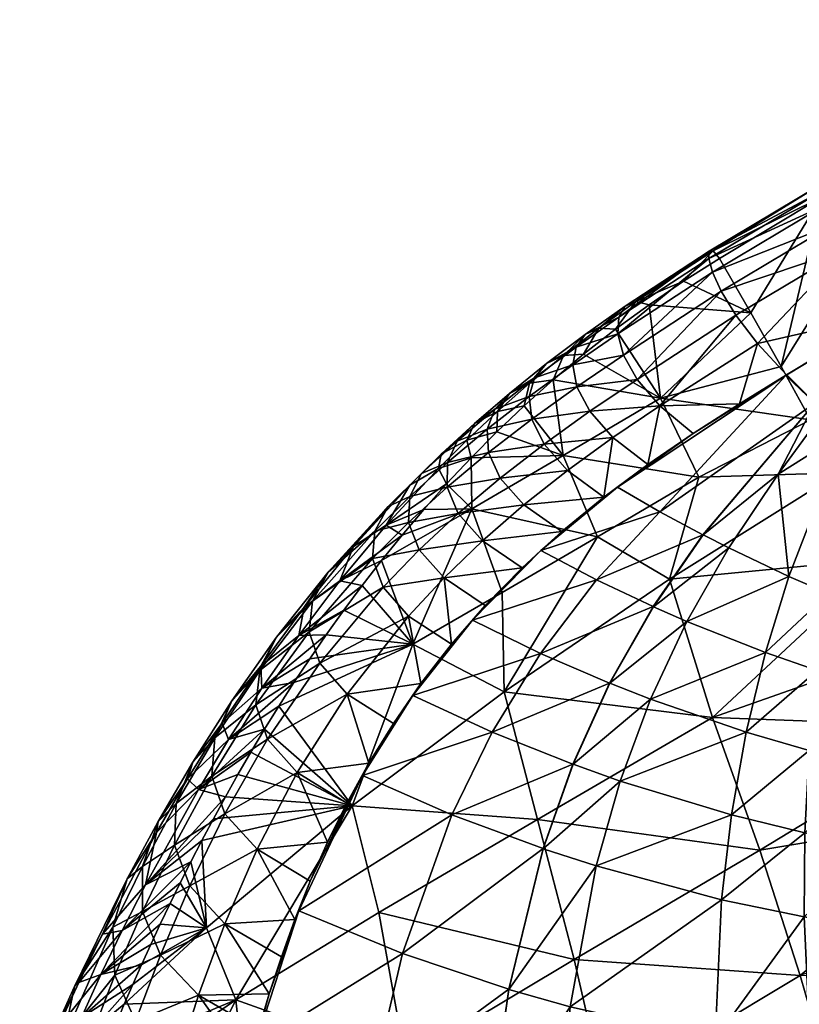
# Model space of a CAD drawing. Header units: millimetres. Extents: x -296 to 288, y -743 to -158.
# Tile 222 of 256: x -222 to -201, y -228 to -201. Entities that reach past the tile are written whole.
import ezdxf

# ---------------------------------------------------------------- set-up
doc = ezdxf.new("R2010")
doc.units = ezdxf.units.MM
doc.header["$MEASUREMENT"] = 0
doc.layers.add('Výchozí', color=7, linetype='Continuous', true_color=0x000000)

msp = doc.modelspace()

# ---------------------------------------------------------------- meshes
at = {"layer": 'Výchozí'}
mesh = msp.add_polyface(dxfattribs=at)
corners = [(-203.928, -208.438, 182.872), (-202.952, -207.822, 182.919), (-202.094, -209.302, 177.219), (-201.262, -210.772, 171.389), (-204.564, -211.635, 174.921), (-202.094, -209.302, 177.219), (-200.097, -212.013, 187.812), (-195.566, -207.7, 187.906), (-198.348, -209.336, 187.903), (-201.113, -211.003, 187.898), (-200.339, -211.772, 187.837), (-201.115, -211, 187.898), (-200.338, -211.773, 187.837), (-200.164, -206.145, 182.924), (-202.094, -209.302, 177.219), (-202.952, -207.822, 182.919), (-201.262, -210.772, 171.389), (-200.458, -212.23, 165.433), (-197.36, -204.496, 182.927), (-197.36, -204.496, 182.927), (-202.399, -211.789, 187.891), (-201.115, -211, 187.898), (-201.911, -210.139, 187.861), (-202.498, -209.37, 187.646), (-204.577, -211.85, 187.858), (-205.2, -211.126, 187.65), (-202.899, -208.713, 187.257), (-202.952, -207.822, 182.919), (-203.928, -208.438, 182.872), (-203.125, -207.613, 184.087), (-197.36, -204.496, 182.927), (-200.18, -205.793, 185.108), (-194.539, -202.874, 182.93), (-200.164, -206.145, 182.924), (-202.952, -207.822, 182.919), (-203.125, -207.613, 184.087), (-200.164, -206.145, 182.924), (-203.229, -207.618, 185.11), (-200.191, -205.993, 185.981), (-191.963, -201.291, 185.97), (-203.242, -207.817, 185.983), (-200.09, -206.367, 186.699), (-203.14, -208.189, 186.701), (-191.864, -201.67, 186.691), (-199.853, -206.894, 187.257), (-202.899, -208.713, 187.257), (-191.635, -202.203, 187.254), (-199.457, -207.553, 187.648), (-201.911, -210.139, 187.861), (-202.498, -209.37, 187.646), (-191.255, -202.868, 187.649), (-195.566, -207.7, 187.906), (-198.348, -209.336, 187.903), (-198.348, -209.336, 187.903), (-201.115, -211, 187.898)]
mesh.append_faces([[corners[k] for k in face] for face in [(0, 1, 2, 2), (3, 4, 5, 5), (6, 7, 8, 8), (8, 9, 10, 10), (9, 8, 11, 11), (10, 12, 8, 8), (13, 14, 15, 15), (13, 16, 14, 14), (17, 16, 18, 18), (19, 16, 13, 13), (20, 21, 22, 22), (23, 24, 22, 22), (25, 23, 26, 26), (27, 28, 29, 29), (30, 31, 32, 32), (33, 31, 30, 30), (34, 35, 36, 36), (37, 31, 35, 35), (31, 38, 39, 39), (38, 31, 37, 37), (38, 37, 40, 40), (41, 39, 38, 38), (40, 41, 38, 38), (42, 41, 40, 40), (43, 41, 44, 44), (33, 35, 31, 31), (45, 44, 42, 42), (46, 44, 47, 47), (45, 47, 44, 44), (48, 47, 49, 49), (45, 49, 47, 47), (50, 47, 51, 51), (47, 48, 52, 52), (52, 51, 47, 47), (53, 48, 54, 54), (42, 44, 41, 41)]])
mesh = msp.add_polyface(dxfattribs=at)
corners = [(-195.311, -222.9, 117.154), (-201.844, -223.991, 128.559), (-196.292, -220.625, 128.098), (-197.692, -214.435, 187.402), (-186.191, -207.504, 187.513), (-197.719, -214.408, 187.409), (-196.823, -215.321, 187.18), (-198.623, -213.492, 187.596), (-198.57, -213.546, 187.586), (-198.798, -213.316, 187.628), (-198.623, -213.492, 187.596), (-188.829, -206.899, 160.877), (-199.682, -213.679, 159.357), (-200.458, -212.23, 165.433), (-186.314, -212.349, 137.181), (-197.348, -218.331, 138.792), (-198.478, -216.017, 149.219), (-197.957, -221.881, 184.871), (-197.662, -224.087, 183.598), (-197.662, -224.087, 183.598), (-197.709, -221.933, 184.836), (-197.373, -224.132, 183.562), (-195.717, -222.296, 184.553), (-195.057, -224.431, 183.267), (-193.744, -222.57, 184.263), (-196.351, -220.178, 185.607), (-197.987, -219.77, 185.858), (-194.729, -220.519, 185.349), (-194.627, -220.538, 185.333), (-196.96, -218.086, 186.436), (-195.717, -218.473, 186.227), (-195.639, -218.496, 186.214), (-194.374, -218.847, 185.99), (-198.535, -213.97, 187.517), (-198.213, -217.655, 186.638), (-197.719, -214.408, 187.409), (-197.582, -214.65, 187.356), (-194.033, -218.204, 186.181), (-194.952, -217.247, 186.559), (-197.692, -214.435, 187.402), (-196.823, -215.321, 187.18), (-195.883, -216.286, 186.892), (-196.823, -215.321, 187.18)]
mesh.append_faces([[corners[k] for k in face] for face in [(0, 1, 2, 2), (3, 4, 5, 5), (4, 3, 6, 6), (4, 7, 8, 8), (4, 9, 10, 10), (5, 4, 8, 8), (11, 12, 13, 13), (14, 15, 16, 16), (17, 18, 19, 19), (20, 19, 21, 21), (22, 20, 21, 21), (22, 21, 23, 23), (24, 22, 23, 23), (25, 26, 20, 20), (25, 20, 22, 22), (27, 25, 22, 22), (27, 22, 24, 24), (28, 27, 24, 24), (29, 26, 25, 25), (30, 29, 25, 25), (30, 25, 27, 27), (31, 30, 27, 27), (31, 27, 28, 28), (32, 31, 28, 28), (33, 34, 29, 29), (35, 33, 29, 29), (31, 32, 36, 36), (32, 37, 38, 38), (36, 30, 31, 31), (39, 35, 36, 36), (29, 30, 36, 36), (40, 39, 36, 36), (41, 32, 38, 38), (36, 41, 42, 42), (36, 32, 41, 41), (36, 35, 29, 29)]])
mesh = msp.add_polyface(dxfattribs=at)
corners = [(-204.875, -209.082, 182.734), (-204.564, -211.635, 174.921), (-205.789, -209.75, 182.508), (-206.664, -210.437, 182.198), (-203.928, -208.438, 182.872), (-202.094, -209.302, 177.219), (-207.497, -211.136, 181.812), (-206.844, -211.325, 187.144), (-205.2, -211.126, 187.65), (-205.571, -210.46, 187.245), (-206.957, -210.729, 186.53), (-205.725, -209.883, 186.657), (-206.869, -210.242, 185.742), (-205.698, -209.426, 185.898), (-206.619, -209.896, 184.798), (-205.524, -209.119, 184.983), (-206.246, -209.721, 183.714), (-205.238, -208.994, 183.923), (-208.001, -211.079, 185.505), (-207.674, -210.693, 184.532), (-207.214, -210.468, 183.422), (-208.685, -211.507, 184.185), (-208.14, -211.23, 183.053), (-202.899, -208.713, 187.257), (-203.14, -208.189, 186.701), (-203.242, -207.817, 185.983), (-203.242, -207.817, 185.983), (-203.125, -207.613, 184.087), (-203.125, -207.613, 184.087), (-203.229, -207.618, 185.11), (-203.229, -207.618, 185.11), (-203.928, -208.438, 182.872), (-204.875, -209.082, 182.734), (-205.789, -209.75, 182.508), (-206.664, -210.437, 182.198), (-207.497, -211.136, 181.812)]
mesh.append_faces([[corners[k] for k in face] for face in [(0, 1, 2, 2), (2, 1, 3, 3), (4, 5, 0, 0), (1, 6, 3, 3), (1, 0, 5, 5), (7, 8, 9, 9), (10, 7, 9, 9), (10, 9, 11, 11), (12, 10, 11, 11), (12, 11, 13, 13), (14, 12, 13, 13), (14, 13, 15, 15), (16, 14, 15, 15), (16, 15, 17, 17), (18, 10, 12, 12), (19, 18, 12, 12), (19, 12, 14, 14), (20, 19, 14, 14), (20, 14, 16, 16), (21, 18, 19, 19), (22, 19, 20, 20), (8, 23, 9, 9), (24, 11, 9, 9), (24, 9, 23, 23), (25, 13, 11, 11), (26, 11, 24, 24), (27, 17, 15, 15), (28, 15, 29, 29), (29, 15, 13, 13), (30, 13, 25, 25), (31, 17, 27, 27), (17, 32, 33, 33), (17, 33, 16, 16), (32, 17, 31, 31), (20, 34, 35, 35), (34, 20, 16, 16), (34, 16, 33, 33)]])
mesh = msp.add_polyface(dxfattribs=at)
corners = [(-204.564, -211.635, 174.921), (-201.262, -210.772, 171.389), (-200.458, -212.23, 165.433), (-203.512, -213.8, 166.448), (-200.458, -212.23, 165.433), (-199.682, -213.679, 159.357), (-204.312, -216.589, 159.357), (-198.478, -216.017, 149.219), (-204.312, -216.589, 159.357), (-199.682, -213.679, 159.357), (-200.097, -212.013, 187.812), (-198.348, -209.336, 187.903), (-200.338, -211.773, 187.837), (-195.566, -207.7, 187.906), (-199.535, -212.576, 187.743), (-203.667, -212.601, 187.856), (-201.136, -211.017, 187.898), (-202.399, -211.789, 187.891), (-201.136, -211.017, 187.898), (-201.115, -211, 187.898), (-202.399, -211.789, 187.891), (-201.113, -211.003, 187.898), (-200.344, -211.779, 187.837), (-204.578, -214.747, 187.528), (-205.74, -214.069, 187.666), (-200.339, -211.772, 187.837), (-203.397, -215.377, 187.383), (-200.343, -211.779, 187.837), (-203.4, -215.376, 187.383), (-201.345, -213.713, 187.65), (-202.698, -215.734, 187.29), (-201.051, -216.511, 187.062), (-199.535, -212.576, 187.743), (-199.967, -216.976, 186.905), (-200.338, -211.773, 187.837), (-200.097, -212.013, 187.812), (-200.338, -211.773, 187.837), (-199.535, -212.576, 187.743), (-200.097, -212.013, 187.812), (-198.837, -214.703, 187.398), (-198.623, -213.492, 187.596), (-198.798, -213.316, 187.628), (-198.535, -213.97, 187.517), (-198.623, -213.492, 187.596), (-198.57, -213.546, 187.586), (-198.623, -213.492, 187.596), (-198.213, -217.655, 186.638), (-198.884, -217.406, 186.742), (-197.719, -214.408, 187.409), (-204.577, -211.85, 187.858), (-203.667, -212.601, 187.856), (-202.399, -211.789, 187.891), (-201.911, -210.139, 187.861)]
mesh.append_faces([[corners[k] for k in face] for face in [(0, 1, 2, 2), (0, 2, 3, 3), (4, 5, 3, 3), (6, 3, 5, 5), (7, 8, 9, 9), (10, 11, 12, 12), (13, 10, 14, 14), (15, 16, 17, 17), (18, 19, 20, 20), (21, 18, 22, 22), (19, 18, 21, 21), (18, 23, 22, 22), (24, 23, 18, 18), (22, 25, 21, 21), (26, 27, 22, 22), (26, 22, 28, 28), (29, 30, 31, 31), (32, 31, 33, 33), (30, 29, 26, 26), (27, 34, 25, 25), (27, 25, 22, 22), (35, 36, 27, 27), (26, 29, 27, 27), (37, 38, 29, 29), (27, 29, 38, 38), (31, 32, 29, 29), (22, 23, 28, 28), (39, 32, 33, 33), (40, 41, 39, 39), (32, 39, 41, 41), (42, 43, 39, 39), (44, 45, 42, 42), (46, 42, 39, 39), (39, 33, 47, 47), (44, 42, 48, 48), (49, 50, 51, 51), (49, 51, 52, 52)]])
mesh = msp.add_polyface(dxfattribs=at)
corners = [(-206.283, -215.431, 166.996), (-209.713, -214.662, 176.288), (-207.222, -213.205, 175.453), (-203.512, -213.8, 166.448), (-204.564, -211.635, 174.921), (-207.497, -211.136, 181.812), (-208.287, -211.844, 181.356), (-204.312, -216.589, 159.357), (-204.578, -214.747, 187.528), (-205.74, -214.069, 187.666), (-207.828, -215.805, 187.193), (-206.307, -216.608, 187.008), (-203.4, -215.376, 187.383), (-207.26, -215.286, 187.363), (-208.342, -216.275, 187.018), (-207.828, -215.805, 187.193), (-207.26, -215.286, 187.363), (-205.74, -214.069, 187.666), (-206.111, -214.344, 187.609), (-205.74, -214.069, 187.666), (-204.909, -213.45, 187.769), (-206.111, -214.344, 187.609), (-204.909, -213.45, 187.769), (-205.74, -214.069, 187.666), (-203.667, -212.601, 187.856), (-201.136, -211.017, 187.898), (-207.828, -215.805, 187.193), (-206.491, -211.998, 187.566), (-205.859, -212.717, 187.78), (-204.577, -211.85, 187.858), (-205.2, -211.126, 187.65), (-206.844, -211.325, 187.144), (-207.743, -212.895, 187.405), (-207.102, -213.617, 187.627), (-208.078, -212.211, 186.963), (-208.149, -211.595, 186.323), (-206.957, -210.729, 186.53), (-208.001, -211.079, 185.505), (-208.946, -213.826, 187.153), (-208.294, -214.556, 187.384), (-204.909, -213.45, 187.769), (-203.667, -212.601, 187.856), (-206.111, -214.344, 187.609), (-207.26, -215.286, 187.363), (-202.498, -209.37, 187.646), (-207.214, -210.468, 183.422), (-207.497, -211.136, 181.812), (-208.14, -211.23, 183.053), (-208.287, -211.844, 181.356)]
mesh.append_faces([[corners[k] for k in face] for face in [(0, 1, 2, 2), (3, 0, 2, 2), (3, 2, 4, 4), (5, 4, 2, 2), (2, 6, 5, 5), (3, 7, 0, 0), (8, 9, 10, 10), (8, 10, 11, 11), (12, 8, 11, 11), (13, 14, 15, 15), (16, 17, 18, 18), (19, 20, 21, 21), (22, 23, 24, 24), (25, 24, 23, 23), (17, 16, 26, 26), (27, 28, 29, 29), (27, 29, 30, 30), (31, 27, 30, 30), (32, 33, 28, 28), (32, 28, 27, 27), (34, 32, 27, 27), (34, 27, 31, 31), (35, 34, 31, 31), (35, 31, 36, 36), (37, 35, 36, 36), (38, 39, 33, 33), (38, 33, 32, 32), (40, 41, 29, 29), (40, 29, 28, 28), (42, 33, 39, 39), (42, 39, 43, 43), (42, 40, 28, 28), (42, 28, 33, 33), (44, 30, 29, 29), (45, 46, 47, 47), (48, 47, 46, 46)]])
mesh = msp.add_polyface(dxfattribs=at)
corners = [(-209.713, -214.662, 176.288), (-210.404, -213.977, 179.644), (-209.738, -213.268, 180.265), (-207.222, -213.205, 175.453), (-209.033, -212.555, 180.838), (-208.287, -211.844, 181.356), (-209.264, -213.125, 186.694), (-208.946, -213.826, 187.153), (-207.743, -212.895, 187.405), (-208.078, -212.211, 186.963), (-209.294, -212.485, 186.03), (-208.149, -211.595, 186.323), (-209.086, -211.935, 185.186), (-208.001, -211.079, 185.505), (-208.685, -211.507, 184.185), (-208.14, -211.23, 183.053), (-207.674, -210.693, 184.532), (-210.39, -214.069, 186.331), (-210.383, -213.398, 185.648), (-210.39, -214.069, 186.331), (-210.118, -212.81, 184.783), (-209.646, -212.335, 183.762), (-209.018, -212.003, 182.611), (-211.408, -214.331, 185.179), (-211.091, -213.699, 184.301), (-210.553, -213.173, 183.266), (-209.849, -212.782, 182.102), (-211.406, -214.015, 182.703), (-210.631, -213.562, 181.534), (-208.287, -211.844, 181.356), (-209.033, -212.555, 180.838), (-209.738, -213.268, 180.265), (-210.404, -213.977, 179.644)]
mesh.append_faces([[corners[k] for k in face] for face in [(0, 1, 2, 2), (3, 0, 2, 2), (3, 4, 5, 5), (2, 4, 3, 3), (6, 7, 8, 8), (6, 8, 9, 9), (10, 6, 9, 9), (10, 9, 11, 11), (12, 10, 11, 11), (12, 11, 13, 13), (14, 12, 13, 13), (15, 14, 16, 16), (17, 7, 6, 6), (18, 19, 6, 6), (18, 6, 10, 10), (20, 18, 10, 10), (20, 10, 12, 12), (21, 20, 12, 12), (21, 12, 14, 14), (22, 21, 14, 14), (22, 14, 15, 15), (23, 19, 18, 18), (24, 23, 18, 18), (24, 18, 20, 20), (25, 24, 20, 20), (25, 20, 21, 21), (26, 25, 21, 21), (26, 21, 22, 22), (27, 24, 25, 25), (28, 27, 25, 25), (28, 25, 26, 26), (22, 29, 30, 30), (22, 30, 26, 26), (29, 22, 15, 15), (26, 30, 31, 31), (26, 31, 28, 28), (28, 31, 32, 32)]])
mesh = msp.add_polyface(dxfattribs=at)
corners = [(-206.283, -215.431, 166.996), (-208.887, -216.948, 167.847), (-209.713, -214.662, 176.288), (-211.624, -215.383, 178.279), (-211.032, -214.683, 178.98), (-212.185, -216.076, 177.545), (-210.404, -213.977, 179.644), (-211.33, -218.368, 168.964), (-210.086, -214.792, 186.804), (-209.421, -215.537, 187.042), (-208.294, -214.556, 187.384), (-208.946, -213.826, 187.153), (-210.39, -214.069, 186.331), (-211.154, -215.788, 186.356), (-210.473, -216.553, 186.598), (-211.447, -215.037, 185.874), (-211.154, -215.788, 186.356), (-211.408, -214.331, 185.179), (-211.447, -215.037, 185.874), (-210.39, -214.069, 186.331), (-212.43, -216.025, 185.326), (-212.143, -216.809, 185.811), (-212.364, -215.277, 184.627), (-212.43, -216.025, 185.326), (-212.003, -214.597, 183.744), (-211.091, -213.699, 184.301), (-211.406, -214.015, 182.703), (-214.066, -217.186, 183.302), (-213.64, -216.397, 182.433), (-212.95, -215.695, 181.406), (-212.059, -215.112, 180.246), (-210.631, -213.562, 181.534), (-213.323, -216.636, 178.795), (-207.26, -215.286, 187.363), (-208.342, -216.275, 187.018), (-211.032, -214.683, 178.98), (-211.624, -215.383, 178.279), (-210.404, -213.977, 179.644), (-211.032, -214.683, 178.98), (-212.185, -216.076, 177.545)]
mesh.append_faces([[corners[k] for k in face] for face in [(0, 1, 2, 2), (3, 4, 2, 2), (5, 3, 2, 2), (4, 6, 2, 2), (7, 5, 2, 2), (8, 9, 10, 10), (8, 10, 11, 11), (12, 8, 11, 11), (13, 14, 9, 9), (13, 9, 8, 8), (15, 16, 8, 8), (15, 8, 12, 12), (17, 18, 19, 19), (20, 21, 16, 16), (20, 16, 15, 15), (22, 23, 18, 18), (22, 18, 17, 17), (24, 22, 17, 17), (24, 17, 25, 25), (26, 24, 25, 25), (27, 23, 22, 22), (28, 27, 22, 22), (28, 22, 24, 24), (29, 28, 24, 24), (29, 24, 26, 26), (30, 29, 26, 26), (30, 26, 31, 31), (32, 29, 30, 30), (33, 10, 9, 9), (33, 9, 34, 34), (34, 9, 14, 14), (30, 35, 36, 36), (30, 36, 32, 32), (31, 37, 30, 30), (30, 37, 38, 38), (32, 36, 39, 39)]])
mesh = msp.add_polyface(dxfattribs=at)
corners = [(-211.33, -218.368, 168.964), (-209.713, -214.662, 176.288), (-208.887, -216.948, 167.847), (-214.146, -218.765, 174.347), (-213.693, -218.106, 175.18), (-214.577, -219.415, 173.496), (-213.217, -217.437, 175.992), (-212.715, -216.761, 176.781), (-212.185, -216.076, 177.545), (-208.833, -219.666, 159.357), (-212.988, -222.781, 159.357), (-208.833, -219.666, 159.357), (-207.925, -223.158, 145.879), (-212.988, -222.781, 159.357), (-209.163, -220.769, 184.953), (-211.327, -219.77, 185.185), (-212.706, -221.958, 183.623), (-210.265, -223.029, 183.396), (-207.842, -218.619, 186.158), (-209.698, -217.709, 186.376), (-212.706, -221.958, 183.623), (-211.859, -220.53, 184.672), (-212.531, -221.62, 183.879), (-211.327, -219.77, 185.185), (-211.107, -219.441, 185.392), (-211.859, -220.53, 184.672), (-212.706, -221.958, 183.623), (-212.531, -221.62, 183.879), (-213.129, -222.706, 183.022), (-211.327, -219.77, 185.185), (-213.129, -222.706, 183.022), (-213.66, -223.781, 182.111), (-212.706, -221.958, 183.623), (-209.698, -217.709, 186.376), (-209.349, -217.303, 186.573), (-210.271, -218.362, 186.028), (-209.698, -217.709, 186.376), (-210.271, -218.362, 186.028), (-211.107, -219.441, 185.392), (-211.327, -219.77, 185.185), (-212.143, -216.809, 185.811), (-211.443, -217.598, 186.055), (-210.473, -216.553, 186.598), (-211.154, -215.788, 186.356), (-213.872, -218.887, 184.46), (-213.125, -219.732, 184.697), (-214.165, -218.027, 183.987), (-213.872, -218.887, 184.46), (-212.143, -216.809, 185.811), (-212.43, -216.025, 185.326), (-214.066, -217.186, 183.302), (-212.43, -216.025, 185.326), (-208.342, -216.275, 187.018), (-209.349, -217.303, 186.573), (-211.107, -219.441, 185.392), (-210.271, -218.362, 186.028), (-212.531, -221.62, 183.879), (-211.859, -220.53, 184.672), (-214.488, -221.872, 183.046), (-213.129, -222.706, 183.022), (-213.323, -216.636, 178.795), (-212.185, -216.076, 177.545), (-212.715, -216.761, 176.781)]
mesh.append_faces([[corners[k] for k in face] for face in [(0, 1, 2, 2), (3, 4, 0, 0), (5, 3, 0, 0), (6, 7, 0, 0), (4, 6, 0, 0), (8, 0, 7, 7), (0, 2, 9, 9), (0, 9, 10, 10), (11, 12, 13, 13), (14, 15, 16, 16), (14, 16, 17, 17), (18, 19, 15, 15), (20, 21, 22, 22), (23, 24, 25, 25), (26, 27, 28, 28), (20, 29, 21, 21), (30, 31, 32, 32), (33, 34, 35, 35), (36, 37, 38, 38), (36, 38, 39, 39), (40, 41, 42, 42), (40, 42, 43, 43), (44, 45, 41, 41), (44, 41, 40, 40), (46, 47, 48, 48), (46, 48, 49, 49), (50, 46, 51, 51), (52, 42, 53, 53), (41, 54, 55, 55), (55, 53, 42, 42), (55, 42, 41, 41), (45, 56, 57, 57), (58, 59, 56, 56), (45, 57, 54, 54), (45, 54, 41, 41), (60, 61, 62, 62)]])
mesh = msp.add_polyface(dxfattribs=at)
corners = [(-198.478, -216.017, 149.219), (-203.144, -220.364, 144.4), (-204.312, -216.589, 159.357), (-197.348, -218.331, 138.792), (-196.292, -220.625, 128.098), (-201.844, -223.991, 128.559), (-198.478, -216.017, 149.219), (-197.348, -218.331, 138.792), (-202.221, -220.77, 185.449), (-205.663, -222.105, 184.563), (-202.621, -223.03, 184.204), (-200.497, -221.271, 185.219), (-200.616, -223.522, 183.963), (-198.776, -221.701, 184.985), (-198.614, -223.925, 183.717), (-197.957, -221.881, 184.871), (-197.662, -224.087, 183.598), (-197.957, -221.881, 184.871), (-197.709, -221.933, 184.836), (-197.662, -224.087, 183.598), (-201.694, -218.595, 186.396), (-204.838, -219.868, 185.79), (-200.278, -219.086, 186.195), (-198.864, -219.524, 185.989), (-198.191, -219.715, 185.889), (-197.987, -219.77, 185.858), (-198.191, -219.715, 185.889), (-201.051, -216.511, 187.062), (-202.698, -215.734, 187.29), (-203.844, -217.742, 186.692), (-199.967, -216.976, 186.905), (-198.884, -217.406, 186.742), (-198.369, -217.598, 186.662), (-198.213, -217.655, 186.638), (-198.369, -217.598, 186.662), (-196.96, -218.086, 186.436), (-198.837, -214.703, 187.398)]
mesh.append_faces([[corners[k] for k in face] for face in [(0, 1, 2, 2), (1, 3, 4, 4), (1, 4, 5, 5), (6, 7, 1, 1), (8, 9, 10, 10), (11, 8, 10, 10), (11, 10, 12, 12), (13, 11, 12, 12), (13, 12, 14, 14), (15, 13, 14, 14), (15, 14, 16, 16), (17, 15, 16, 16), (18, 17, 19, 19), (20, 21, 8, 8), (22, 20, 8, 8), (22, 8, 11, 11), (23, 22, 11, 11), (23, 11, 13, 13), (24, 23, 13, 13), (24, 13, 15, 15), (24, 15, 17, 17), (25, 26, 17, 17), (25, 17, 18, 18), (27, 28, 29, 29), (27, 29, 20, 20), (30, 27, 20, 20), (30, 20, 22, 22), (31, 30, 22, 22), (31, 22, 23, 23), (32, 31, 23, 23), (32, 23, 24, 24), (33, 34, 26, 26), (33, 26, 25, 25), (35, 33, 25, 25), (36, 31, 32, 32), (36, 34, 33, 33)]])
mesh = msp.add_polyface(dxfattribs=at)
corners = [(-208.887, -216.948, 167.847), (-206.283, -215.431, 166.996), (-208.833, -219.666, 159.357), (-204.312, -216.589, 159.357), (-201.844, -223.991, 128.559), (-207.925, -223.158, 145.879), (-203.144, -220.364, 144.4), (-208.833, -219.666, 159.357), (-204.312, -216.589, 159.357), (-207.771, -223.953, 183.161), (-210.265, -223.029, 183.396), (-207.771, -223.953, 183.161), (-206.956, -221.644, 184.714), (-209.163, -220.769, 184.953), (-210.265, -223.029, 183.396), (-206.951, -221.646, 184.713), (-207.765, -223.955, 183.161), (-205.663, -222.105, 184.563), (-206.316, -224.426, 183.014), (-202.621, -223.03, 184.204), (-207.842, -218.619, 186.158), (-211.327, -219.77, 185.185), (-205.951, -219.43, 185.933), (-205.946, -219.432, 185.932), (-204.838, -219.868, 185.79), (-202.221, -220.77, 185.449), (-206.307, -216.608, 187.008), (-207.828, -215.805, 187.193), (-209.698, -217.709, 186.376), (-204.759, -217.337, 186.815), (-204.755, -217.339, 186.814), (-203.844, -217.742, 186.692), (-201.694, -218.595, 186.396), (-203.4, -215.376, 187.383), (-203.397, -215.377, 187.383), (-202.698, -215.734, 187.29), (-209.349, -217.303, 186.573), (-209.698, -217.709, 186.376), (-207.828, -215.805, 187.193), (-208.342, -216.275, 187.018)]
mesh.append_faces([[corners[k] for k in face] for face in [(0, 1, 2, 2), (2, 1, 3, 3), (4, 5, 6, 6), (7, 8, 6, 6), (7, 6, 5, 5), (9, 10, 11, 11), (12, 13, 14, 14), (12, 14, 9, 9), (15, 12, 9, 9), (15, 9, 16, 16), (17, 15, 16, 16), (17, 16, 18, 18), (19, 17, 18, 18), (20, 21, 13, 13), (22, 20, 13, 13), (22, 13, 12, 12), (23, 22, 12, 12), (23, 12, 15, 15), (24, 23, 15, 15), (24, 15, 17, 17), (25, 24, 17, 17), (26, 27, 28, 28), (26, 28, 20, 20), (29, 26, 20, 20), (29, 20, 22, 22), (30, 29, 22, 22), (30, 22, 23, 23), (31, 30, 23, 23), (31, 23, 24, 24), (32, 31, 24, 24), (33, 26, 29, 29), (34, 33, 29, 29), (34, 29, 30, 30), (35, 34, 30, 30), (35, 30, 31, 31), (36, 37, 38, 38), (36, 38, 39, 39)]])
mesh = msp.add_polyface(dxfattribs=at)
corners = [(-214.577, -219.415, 173.496), (-211.33, -218.368, 168.964), (-214.987, -220.057, 172.628), (-212.988, -222.781, 159.357), (-215.295, -220.965, 182.826), (-214.488, -221.872, 183.046), (-213.125, -219.732, 184.697), (-213.872, -218.887, 184.46), (-215.614, -220.021, 182.384), (-215.295, -220.965, 182.826), (-213.872, -218.887, 184.46), (-214.165, -218.027, 183.987), (-215.511, -219.079, 181.739), (-214.066, -217.186, 183.302), (-215.051, -218.176, 180.912), (-213.64, -216.397, 182.433), (-214.3, -217.349, 179.924), (-212.95, -215.695, 181.406), (-213.323, -216.636, 178.795), (-216.824, -221.972, 180.584), (-216.74, -220.928, 179.998), (-216.272, -219.91, 179.234), (-215.486, -218.961, 178.304), (-214.446, -218.123, 177.219), (-217.341, -221.592, 177.438), (-216.539, -220.527, 176.579), (-215.453, -219.569, 175.548), (-216.363, -220.974, 173.801), (-212.715, -216.761, 176.781), (-213.217, -217.437, 175.992), (-213.693, -218.106, 175.18), (-214.146, -218.765, 174.347), (-213.693, -218.106, 175.18), (-214.577, -219.415, 173.496), (-214.987, -220.057, 172.628), (-215.378, -220.689, 171.745)]
mesh.append_faces([[corners[k] for k in face] for face in [(0, 1, 2, 2), (1, 3, 2, 2), (4, 5, 6, 6), (4, 6, 7, 7), (8, 9, 10, 10), (8, 10, 11, 11), (12, 8, 11, 11), (12, 11, 13, 13), (14, 12, 13, 13), (14, 13, 15, 15), (16, 14, 15, 15), (16, 15, 17, 17), (18, 16, 17, 17), (19, 9, 8, 8), (20, 19, 8, 8), (20, 8, 12, 12), (21, 20, 12, 12), (21, 12, 14, 14), (22, 21, 14, 14), (22, 14, 16, 16), (23, 22, 16, 16), (23, 16, 18, 18), (24, 20, 21, 21), (25, 24, 21, 21), (25, 21, 22, 22), (26, 25, 22, 22), (26, 22, 23, 23), (27, 25, 26, 26), (18, 28, 23, 23), (23, 28, 29, 29), (30, 23, 29, 29), (31, 26, 32, 32), (26, 23, 30, 30), (26, 31, 33, 33), (33, 27, 26, 26), (34, 27, 33, 33), (27, 34, 35, 35)]])
mesh = msp.add_polyface(dxfattribs=at)
corners = [(-216.45, -222.536, 169.019), (-212.988, -222.781, 159.357), (-216.778, -223.136, 168.088), (-217.092, -223.727, 167.147), (-215.378, -220.689, 171.745), (-214.987, -220.057, 172.628), (-216.108, -221.929, 169.939), (-215.751, -221.313, 170.848), (-216.461, -223, 180.979), (-215.585, -223.971, 181.172), (-214.488, -221.872, 183.046), (-215.295, -220.965, 182.826), (-216.824, -221.972, 180.584), (-215.295, -220.965, 182.826), (-217.423, -224.971, 178.972), (-217.845, -223.86, 178.635), (-217.797, -222.718, 178.123), (-216.74, -220.928, 179.998), (-217.341, -221.592, 177.438), (-218.717, -224.444, 176.146), (-218.286, -223.216, 175.549), (-217.482, -222.043, 174.771), (-216.539, -220.527, 176.579), (-216.363, -220.974, 173.801), (-218.333, -223.511, 172.898), (-219.13, -224.782, 173.586), (-217.189, -222.338, 171.993), (-218.636, -224.946, 168.232), (-213.66, -223.781, 182.111), (-213.129, -222.706, 183.022), (-212.531, -221.62, 183.879), (-213.125, -219.732, 184.697), (-216.108, -221.929, 169.939), (-216.45, -222.536, 169.019), (-215.378, -220.689, 171.745), (-215.751, -221.313, 170.848), (-216.108, -221.929, 169.939), (-215.751, -221.313, 170.848), (-216.778, -223.136, 168.088), (-217.092, -223.727, 167.147)]
mesh.append_faces([[corners[k] for k in face] for face in [(0, 1, 2, 2), (1, 3, 2, 2), (4, 5, 1, 1), (1, 6, 7, 7), (0, 6, 1, 1), (4, 1, 7, 7), (8, 9, 10, 10), (8, 10, 11, 11), (12, 8, 13, 13), (14, 9, 8, 8), (15, 14, 8, 8), (15, 8, 12, 12), (16, 15, 12, 12), (16, 12, 17, 17), (18, 16, 17, 17), (19, 15, 16, 16), (20, 19, 16, 16), (20, 16, 18, 18), (21, 20, 18, 18), (21, 18, 22, 22), (23, 21, 22, 22), (24, 25, 20, 20), (24, 20, 21, 21), (26, 24, 21, 21), (26, 21, 23, 23), (27, 24, 26, 26), (10, 28, 29, 29), (9, 28, 10, 10), (30, 31, 10, 10), (26, 32, 33, 33), (26, 33, 27, 27), (23, 34, 26, 26), (26, 35, 36, 36), (37, 26, 34, 34), (27, 33, 38, 38), (39, 27, 38, 38)]])
mesh = msp.add_polyface(dxfattribs=at)
corners = [(-217.092, -223.727, 167.147), (-216.966, -226.12, 159.357), (-217.393, -224.311, 166.198), (-217.683, -224.888, 165.241), (-217.962, -225.457, 164.276), (-218.98, -227.67, 160.352), (-218.739, -227.126, 161.342), (-219.213, -228.207, 159.357), (-218.489, -226.576, 162.326), (-218.23, -226.02, 163.304), (-212.988, -222.781, 159.357), (-216.165, -228.085, 150.763), (-216.966, -226.12, 159.357), (-212.988, -222.781, 159.357), (-212.255, -225.703, 148.056), (-210.265, -223.029, 183.396), (-212.706, -221.958, 183.623), (-214.44, -225.656, 180.384), (-214.44, -225.656, 180.384), (-214.92, -226.916, 179.113), (-215.25, -227.923, 178.043), (-214.44, -225.656, 180.384), (-214.549, -225.888, 180.15), (-214.92, -226.916, 179.113), (-214.44, -225.656, 180.384), (-214.131, -224.843, 181.151), (-214.549, -225.888, 180.15), (-212.706, -221.958, 183.623), (-213.66, -223.781, 182.111), (-214.131, -224.843, 181.151), (-214.44, -225.656, 180.384), (-217.423, -224.971, 178.972), (-216.469, -226.005, 179.131), (-215.585, -223.971, 181.172), (-218.226, -226.864, 176.84), (-217.188, -227.958, 176.96), (-218.716, -225.676, 176.572), (-217.845, -223.86, 178.635), (-218.717, -224.444, 176.146), (-219.468, -227.413, 174.416), (-219.13, -224.782, 173.586), (-218.286, -223.216, 175.549), (-219.81, -226.296, 168.992), (-218.333, -223.511, 172.898), (-218.636, -224.946, 168.232), (-214.549, -225.888, 180.15), (-214.131, -224.843, 181.151), (-213.66, -223.781, 182.111), (-215.25, -227.923, 178.043), (-214.92, -226.916, 179.113), (-217.092, -223.727, 167.147), (-217.393, -224.311, 166.198), (-219.269, -226.191, 166.291), (-217.683, -224.888, 165.241), (-217.962, -225.457, 164.276), (-218.489, -226.576, 162.326), (-219.85, -227.397, 164.317), (-218.23, -226.02, 163.304)]
mesh.append_faces([[corners[k] for k in face] for face in [(0, 1, 2, 2), (2, 1, 3, 3), (1, 4, 3, 3), (5, 6, 1, 1), (7, 5, 1, 1), (1, 8, 9, 9), (6, 8, 1, 1), (4, 1, 9, 9), (0, 10, 1, 1), (11, 12, 13, 13), (14, 11, 13, 13), (15, 16, 17, 17), (18, 19, 20, 20), (21, 22, 23, 23), (24, 25, 26, 26), (27, 28, 29, 29), (27, 29, 30, 30), (31, 32, 33, 33), (34, 35, 32, 32), (34, 32, 31, 31), (36, 34, 31, 31), (36, 31, 37, 37), (38, 36, 37, 37), (39, 34, 36, 36), (40, 38, 41, 41), (42, 40, 43, 43), (44, 42, 43, 43), (33, 45, 46, 46), (47, 33, 46, 46), (45, 33, 32, 32), (32, 48, 49, 49), (44, 50, 51, 51), (44, 51, 52, 52), (51, 53, 52, 52), (52, 53, 54, 54), (55, 56, 57, 57), (49, 45, 32, 32)]])
mesh = msp.add_polyface(dxfattribs=at)
corners = [(-206.92, -226.987, 130.095), (-211.532, -229.745, 132.328), (-212.255, -225.703, 148.056), (-207.925, -223.158, 145.879), (-201.844, -223.991, 128.559), (-206.082, -230.627, 114.469), (-210.951, -233.607, 116.756), (-200.74, -227.426, 112.874), (-205.377, -234.144, 98.841), (-199.792, -230.736, 97.186), (-212.988, -222.781, 159.357), (-209.255, -231.609, 176.198), (-212.491, -230.592, 176.327), (-209.255, -231.609, 176.198), (-209.247, -231.611, 176.198), (-209.247, -231.611, 176.198), (-209.255, -231.609, 176.198), (-209.247, -231.611, 176.198), (-207.392, -232.084, 176.118), (-207.392, -232.084, 176.118), (-209.247, -231.611, 176.198), (-207.392, -232.084, 176.118), (-209.252, -231.583, 176.226), (-212.486, -230.566, 176.356), (-212.491, -230.592, 176.327), (-209.255, -231.609, 176.198), (-209.244, -231.585, 176.226), (-209.247, -231.611, 176.198), (-207.39, -232.059, 176.146), (-207.392, -232.084, 176.118), (-208.709, -227.798, 180.002), (-211.609, -226.821, 180.196), (-208.702, -227.801, 180.001), (-207.029, -228.277, 179.88), (-203.07, -229.164, 179.591), (-210.265, -223.029, 183.396), (-214.44, -225.656, 180.384), (-207.771, -223.953, 183.161), (-207.765, -223.955, 183.161), (-206.316, -224.426, 183.014), (-206.316, -224.426, 183.014), (-202.89, -225.35, 182.663), (-207.771, -223.953, 183.161), (-207.771, -223.953, 183.161), (-207.765, -223.955, 183.161)]
mesh.append_faces([[corners[k] for k in face] for face in [(0, 1, 2, 2), (0, 2, 3, 3), (4, 0, 3, 3), (5, 6, 1, 1), (5, 1, 0, 0), (7, 5, 0, 0), (8, 6, 5, 5), (9, 8, 5, 5), (10, 3, 2, 2), (11, 12, 13, 13), (14, 11, 13, 13), (15, 16, 17, 17), (18, 15, 17, 17), (19, 20, 21, 21), (22, 23, 24, 24), (22, 24, 25, 25), (26, 22, 25, 25), (26, 25, 27, 27), (28, 26, 27, 27), (28, 27, 29, 29), (30, 31, 23, 23), (30, 23, 22, 22), (32, 30, 22, 22), (32, 22, 26, 26), (33, 32, 26, 26), (33, 26, 28, 28), (34, 33, 28, 28), (35, 36, 31, 31), (37, 35, 31, 31), (37, 31, 30, 30), (38, 37, 30, 30), (38, 30, 32, 32), (39, 38, 32, 32), (40, 32, 33, 33), (41, 40, 33, 33), (42, 43, 44, 44)]])
mesh = msp.add_polyface(dxfattribs=at)
corners = [(-200.74, -227.426, 112.874), (-206.92, -226.987, 130.095), (-201.844, -223.991, 128.559), (-199.792, -230.736, 97.186), (-206.082, -230.627, 114.469), (-194.406, -225.159, 105.982), (-195.311, -222.9, 117.154), (-193.576, -227.403, 94.601), (-192.822, -229.634, 83.03), (-198.986, -233.942, 81.512), (-203.07, -229.164, 179.591), (-207.39, -232.059, 176.146), (-202.999, -232.889, 175.955), (-200.459, -229.572, 179.397), (-200.103, -233.221, 175.826), (-197.853, -229.843, 179.2), (-196.613, -229.926, 179.105), (-197.212, -233.388, 175.695), (-196.613, -229.926, 179.105), (-195.837, -233.411, 175.632), (-196.237, -229.945, 179.076), (-195.837, -233.411, 175.632), (-202.89, -225.35, 182.663), (-207.029, -228.277, 179.88), (-200.632, -225.819, 182.428), (-200.632, -225.819, 182.428), (-198.377, -226.181, 182.189), (-197.305, -226.317, 182.074), (-197.305, -226.317, 182.074), (-196.979, -226.353, 182.038), (-194.373, -226.569, 181.752), (-202.621, -223.03, 184.204), (-206.316, -224.426, 183.014), (-202.89, -225.35, 182.663), (-200.616, -223.522, 183.963), (-200.632, -225.819, 182.428), (-198.614, -223.925, 183.717), (-198.377, -226.181, 182.189), (-197.662, -224.087, 183.598), (-198.377, -226.181, 182.189), (-197.305, -226.317, 182.074), (-197.662, -224.087, 183.598), (-197.305, -226.317, 182.074), (-197.305, -226.317, 182.074), (-197.373, -224.132, 183.562), (-197.305, -226.317, 182.074), (-196.979, -226.353, 182.038), (-195.057, -224.431, 183.267)]
mesh.append_faces([[corners[k] for k in face] for face in [(0, 1, 2, 2), (3, 4, 0, 0), (5, 0, 6, 6), (6, 0, 2, 2), (0, 7, 3, 3), (8, 9, 3, 3), (10, 11, 12, 12), (13, 10, 12, 12), (13, 12, 14, 14), (15, 13, 14, 14), (16, 15, 17, 17), (18, 16, 19, 19), (20, 18, 21, 21), (22, 23, 10, 10), (24, 22, 10, 10), (25, 10, 13, 13), (26, 25, 13, 13), (26, 13, 15, 15), (27, 26, 15, 15), (27, 15, 16, 16), (28, 27, 16, 16), (28, 16, 18, 18), (29, 28, 18, 18), (29, 18, 20, 20), (30, 29, 20, 20), (31, 32, 33, 33), (34, 31, 33, 33), (34, 33, 35, 35), (36, 34, 35, 35), (36, 35, 37, 37), (38, 36, 39, 39), (38, 39, 40, 40), (41, 38, 42, 42), (41, 42, 43, 43), (44, 41, 43, 43), (44, 45, 46, 46), (47, 44, 46, 46)]])
mesh = msp.add_polyface(dxfattribs=at)
corners = [(-216.165, -228.085, 150.763), (-220.328, -230.967, 154.016), (-219.793, -229.605, 156.701), (-219.526, -226.099, 174.084), (-219.468, -227.413, 174.416), (-218.716, -225.676, 176.572), (-218.717, -224.444, 176.146), (-219.13, -224.782, 173.586), (-220.705, -230.632, 169.881), (-219.989, -232.006, 169.897), (-218.904, -228.671, 174.607), (-220.887, -229.189, 169.762), (-220.575, -227.727, 169.484), (-219.81, -226.296, 168.992), (-221.463, -230.615, 167.518), (-221.195, -229.102, 167.359), (-220.451, -227.611, 166.973), (-219.269, -226.191, 166.291), (-218.636, -224.946, 168.232), (-221.758, -230.41, 165.193), (-221.036, -228.875, 164.918), (-219.85, -227.397, 164.317), (-221.571, -230.089, 162.831), (-220.385, -228.567, 162.314), (-218.489, -226.576, 162.326), (-218.739, -227.126, 161.342), (-222.07, -231.265, 160.723), (-217.962, -225.457, 164.276), (-220.882, -229.706, 160.289), (-220.106, -228.947, 159.893), (-218.23, -226.02, 163.304), (-218.98, -227.67, 160.352), (-218.98, -227.67, 160.352), (-219.213, -228.207, 159.357), (-220.106, -228.947, 159.893), (-219.213, -228.207, 159.357), (-219.793, -229.605, 156.701), (-221.932, -232.468, 154.946), (-220.882, -229.706, 160.289), (-220.106, -228.947, 159.893)]
mesh.append_faces([[corners[k] for k in face] for face in [(0, 1, 2, 2), (3, 4, 5, 5), (3, 5, 6, 6), (7, 3, 6, 6), (8, 9, 10, 10), (8, 10, 4, 4), (11, 8, 4, 4), (11, 4, 3, 3), (12, 11, 3, 3), (12, 3, 7, 7), (13, 12, 7, 7), (14, 8, 11, 11), (15, 14, 11, 11), (15, 11, 12, 12), (16, 15, 12, 12), (16, 12, 13, 13), (17, 16, 13, 13), (17, 13, 18, 18), (19, 14, 15, 15), (20, 19, 15, 15), (20, 15, 16, 16), (21, 20, 16, 16), (21, 16, 17, 17), (22, 19, 20, 20), (23, 22, 20, 20), (23, 20, 21, 21), (21, 24, 25, 25), (21, 25, 23, 23), (23, 26, 22, 22), (17, 27, 21, 21), (28, 23, 29, 29), (27, 30, 21, 21), (25, 31, 23, 23), (29, 32, 33, 33), (23, 31, 29, 29), (34, 35, 36, 36), (37, 38, 39, 39)]])
mesh = msp.add_polyface(dxfattribs=at)
corners = [(-219.49, -234.889, 138.203), (-216.165, -228.085, 150.763), (-215.712, -232.35, 135.087), (-211.532, -229.745, 132.328), (-212.255, -225.703, 148.056), (-210.951, -233.607, 116.756), (-219.793, -229.605, 156.701), (-219.213, -228.207, 159.357), (-216.966, -226.12, 159.357), (-220.328, -230.967, 154.016), (-212.491, -230.592, 176.327), (-215.645, -229.347, 176.449), (-216.448, -232.741, 172.158), (-213.034, -234.069, 172.105), (-212.486, -230.566, 176.356), (-215.638, -229.322, 176.478), (-215.645, -229.347, 176.449), (-212.491, -230.592, 176.327), (-211.609, -226.821, 180.196), (-214.44, -225.656, 180.384), (-216.448, -232.741, 172.158), (-216.447, -232.633, 172.294), (-216.624, -233.503, 171.077), (-215.807, -229.876, 175.817), (-216.042, -230.819, 174.665), (-215.645, -229.347, 176.449), (-215.645, -229.347, 176.449), (-216.042, -230.819, 174.665), (-216.255, -231.738, 173.491), (-216.448, -232.741, 172.158), (-216.255, -231.738, 173.491), (-215.544, -228.911, 176.943), (-215.807, -229.876, 175.817), (-215.645, -229.347, 176.449), (-215.638, -229.322, 176.478), (-214.44, -225.656, 180.384), (-215.25, -227.923, 178.043), (-215.544, -228.911, 176.943), (-215.638, -229.322, 176.478), (-215.25, -227.923, 178.043), (-218.904, -228.671, 174.607), (-217.78, -229.824, 174.682), (-217.188, -227.958, 176.96), (-218.226, -226.864, 176.84), (-219.468, -227.413, 174.416), (-219.989, -232.006, 169.897), (-218.697, -233.261, 169.865), (-215.807, -229.876, 175.817), (-215.544, -228.911, 176.943), (-215.25, -227.923, 178.043), (-216.255, -231.738, 173.491), (-216.042, -230.819, 174.665), (-216.624, -233.503, 171.077), (-216.447, -232.633, 172.294), (-216.447, -232.633, 172.294), (-216.469, -226.005, 179.131)]
mesh.append_faces([[corners[k] for k in face] for face in [(0, 1, 2, 2), (3, 2, 1, 1), (3, 1, 4, 4), (5, 2, 3, 3), (1, 6, 7, 7), (8, 1, 7, 7), (0, 9, 1, 1), (10, 11, 12, 12), (10, 12, 13, 13), (14, 15, 16, 16), (14, 16, 17, 17), (18, 19, 15, 15), (18, 15, 14, 14), (20, 21, 22, 22), (23, 24, 25, 25), (26, 27, 28, 28), (26, 28, 29, 29), (20, 30, 21, 21), (31, 32, 33, 33), (34, 35, 36, 36), (16, 15, 31, 31), (37, 38, 39, 39), (40, 41, 42, 42), (40, 42, 43, 43), (44, 40, 43, 43), (45, 46, 41, 41), (45, 41, 40, 40), (42, 47, 48, 48), (42, 48, 49, 49), (41, 50, 51, 51), (46, 52, 53, 53), (41, 54, 50, 50), (41, 51, 47, 47), (55, 42, 49, 49), (41, 47, 42, 42), (53, 41, 46, 46)]])

doc.saveas('drawing.dxf')
